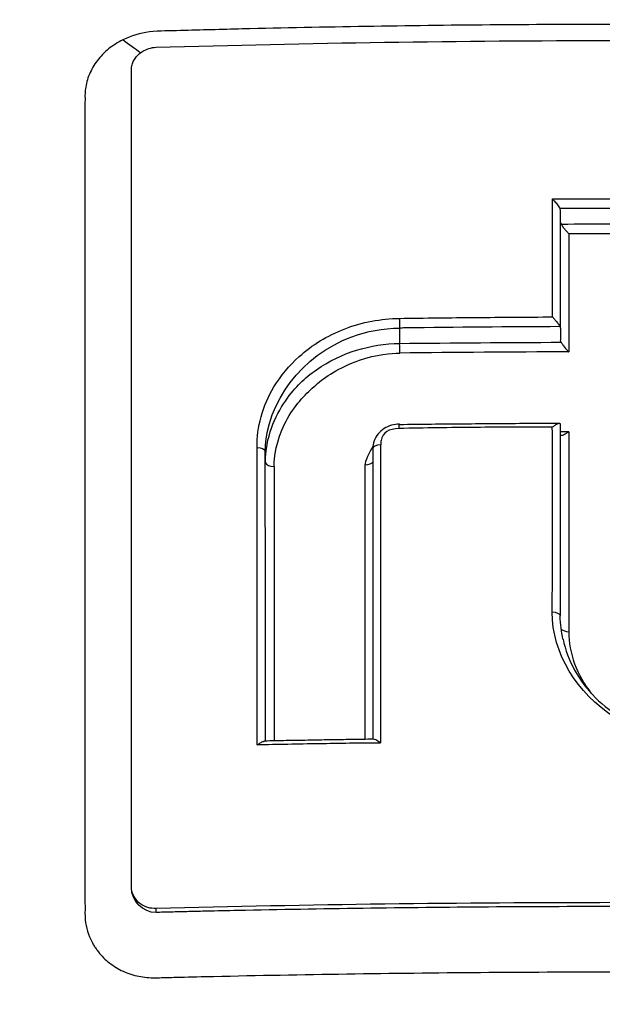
# Model space of a CAD drawing. Header units: millimetres. Extents: x 0 to 4378, y 0 to 2376.
# Tile 221 of 256: x 2290 to 2297, y 1646 to 1658. Entities that reach past the tile are written whole.
import ezdxf

# ---------------------------------------------------------------- set-up
doc = ezdxf.new("R2010")
doc.units = ezdxf.units.MM
doc.header["$LTSCALE"] = 0.2

# ---------------------------------------------------------------- blocks, each defined once
blk = doc.blocks.new('A$Ca6fc7631')
for p, q in [((-0.648, 1018.627), (-0.648, 1020.057)), ((-2.602, 1018.626), (-2.602, 1018.436)), ((-0.648, 1018.624), (-0.648, 1018.478)), ((-0.648, 1015.139), (-0.648, 1017.461)), ((-2.927, 1017.161), (-2.927, 1013.634)), ((-3.023, 1016.239), (-3.023, 1016.239)), ((-2.831, 1016.178), (-2.831, 1016.178)), ((-4.125, 1016.11), (-4.124, 1016.11)), ((-3.023, 1016.123), (-3.023, 1016.123)), ((-2.828, 1016.058), (-2.828, 1016.058)), ((-6.421, 1015.582), (-6.421, 1015.582)), ((-4.124, 1014.554), (-4.124, 1014.554)), ((-3.023, 1014.407), (-3.023, 1014.407)), ((-2.831, 1014.407), (-2.831, 1014.407)), ((-5.558, 1011.531), (-5.558, 1011.579)), ((-4.922, 1011.547), (-4.921, 1011.547))]:
    blk.add_line(p, q)
for centre, radius, start, end in [((0, 992.5), 24.081, 99.8618, 99.8624), ((0, 992.5), 24.081, 105.4637089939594, 105.4637449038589), ((0, 1014.5), 1.25, 115.9669, 115.9712)]:
    blk.add_arc(centre, radius, start, end)
for centre, major_axis, ratio, start_param, end_param in [((0, 993.428), (71.363, 0), 0.373443, 1.561551, 1.579951), ((0, 991.744), (77.332, 0), 0.362429, 1.563644, 1.577872), ((0.09, 980.984), (-0.309, 78.188), 0.007128, 1.051719, 1.072688), ((-2.6, 1018.702), (0.001, -0.113), 0.032713, 4.33035, 5.393392), ((-2.6, 1018.702), (0.001, -0.113), 0.032713, 5.400304, 5.413696), ((-2.603, 1018.367), (0.001, -0.113), 0.03269, 1.158234, 2.251486), ((0, 989.777), (77.615, 0.001), 0.367991, 1.577884, 1.604289), ((-0.001, 988.539), (-77.764, -0.014), 0.370718, 4.719347, 4.720634), ((-0.528, 980.984), (-0.008, 78.187), 0.000229, 1.086787, 1.12152), ((-2.828, 1017.161), (-0.1, 0), 0.461552, 4.747121, 6.28053), ((-2.828, 1017.161), (-0.1, 0), 0.461552, 6.28053, 6.281692), ((-2.85, 979.812), (-0.006, -81.059), 0.000232, 2.000607, 2.050305), ((-4.116, 1016.998), (-0.115, 0), 0.462765, 0.158274, 1.493242), ((-4.01, 980.981), (-0.052, 78.086), 0.001302, 1.092132, 1.139645), ((-2.932, 980.982), (0.04, -78.134), 0.001056, 4.233837, 4.281276), ((-0.762, 1015.126), (0.118, 0), 0.43573, 0.149681, 1.438236), ((-0.535, 1014.99), (0.115, 0), 0.434801, 3.629104, 4.59899)]:
    blk.add_ellipse(centre, major_axis=major_axis, ratio=ratio, start_param=start_param, end_param=end_param)
for points, knots in [([(-0.5, 1035.96), (-2.087, 1035.939), (-3.673, 1035.819), (-6.019, 1035.497), (-6.789, 1035.367), (-8.883, 1034.947), (-10.198, 1034.612), (-12.625, 1033.855), (-13.743, 1033.45), (-16.103, 1032.472), (-17.338, 1031.882), (-19.58, 1030.665), (-20.597, 1030.051), (-22.718, 1028.639), (-23.811, 1027.825), (-25.91, 1026.087), (-26.916, 1025.164), (-27.871, 1024.188), (-29.544, 1022.481), (-31.057, 1020.626), (-33.242, 1017.381), (-34.021, 1016.065), (-35.191, 1013.792), (-35.626, 1012.859), (-37.071, 1009.408), (-37.855, 1006.801), (-38.713, 1002.291), (-38.93, 1000.418), (-39.012, 998.541)], [-0.000284, -0.000284, -0.000284, -0.000284, 0.473144, 0.473144, 0.706347, 0.706347, 1.111884, 1.111884, 1.46739, 1.46739, 1.875788, 1.875788, 2.231403, 2.231403, 2.639693, 2.639693, 3.047982, 3.047982, 3.047982, 3.762581, 3.762581, 4.220175, 4.220175, 4.527457, 4.527457, 5.340968, 5.340968, 5.907884, 5.907884, 5.907884, 5.907884]), ([(-38.415, 1001.594), (-38.306, 1002.424), (-38.17, 1003.251), (-37.487, 1006.703), (-36.694, 1009.279), (-35.245, 1012.685), (-34.81, 1013.606), (-33.641, 1015.848), (-32.865, 1017.146), (-30.691, 1020.344), (-29.19, 1022.172), (-27.532, 1023.854), (-26.585, 1024.814), (-25.589, 1025.724), (-23.512, 1027.435), (-22.43, 1028.236), (-20.334, 1029.627), (-19.328, 1030.231), (-17.113, 1031.429), (-15.892, 1032.01), (-13.562, 1032.973), (-12.459, 1033.371), (-10.062, 1034.115), (-8.765, 1034.446), (-6.698, 1034.858), (-5.938, 1034.986), (-3.626, 1035.303), (-2.063, 1035.421), (-0.5, 1035.441)], [-5.595398, -5.595398, -5.595398, -5.595398, -5.340968, -5.340968, -4.527457, -4.527457, -4.220175, -4.220175, -3.762581, -3.762581, -3.047982, -3.047982, -3.047982, -2.639693, -2.639693, -2.231403, -2.231403, -1.875788, -1.875788, -1.46739, -1.46739, -1.111884, -1.111884, -0.706347, -0.706347, -0.473144, -0.473144, -0.000397, -0.000397, -0.000397, -0.000397]), ([(-37.955, 1003.352), (-37.735, 1004.551), (-37.456, 1005.739), (-35.973, 1010.929), (-34.136, 1014.811), (-29.383, 1021.641), (-26.425, 1024.689), (-19.762, 1029.624), (-15.97, 1031.575), (-8.313, 1034.032), (-4.387, 1034.665), (-0.5, 1034.68)], [1.087299, 1.087299, 1.087299, 1.087299, 1.45193, 1.45193, 2.706527, 2.706527, 3.947988, 3.947988, 5.194165, 5.194165, 6.360128, 6.360128, 6.360128, 6.360128]), ([(-0.5, 1034.618), (-5.765, 1034.602), (-10.982, 1033.475), (-15.736, 1031.385), (-15.817, 1031.349), (-15.899, 1031.312), (-15.98, 1031.276), (-18.39, 1030.196), (-20.721, 1028.845), (-22.865, 1027.284), (-24.965, 1025.755), (-26.893, 1024.032), (-28.644, 1022.11), (-28.68, 1022.07), (-28.717, 1022.03), (-28.753, 1021.989), (-30.533, 1020.019), (-32.115, 1017.843), (-33.439, 1015.56), (-34.748, 1013.302), (-35.83, 1010.908), (-36.661, 1008.395), (-36.67, 1008.367), (-36.68, 1008.339), (-36.689, 1008.31), (-37.22, 1006.69), (-37.642, 1005.038), (-37.95, 1003.37)], [0, 0, 0, 0, 0.245783, 0.245783, 0.245783, 0.25, 0.25, 0.25, 0.375, 0.375, 0.375, 0.4974422, 0.4974422, 0.4974422, 0.5, 0.5, 0.5, 0.625, 0.625, 0.625, 0.748607, 0.748607, 0.748607, 0.75, 0.75, 0.75, 0.8296516, 0.8296516, 0.8296516, 0.8296516]), ([(-34.315, 1011.045), (-33.43, 1012.683), (-32.383, 1014.4), (-30.47, 1017.132), (-29.663, 1018.191), (-27.177, 1021.129), (-25.687, 1022.645), (-22.028, 1025.781), (-20.055, 1027.2), (-15.859, 1029.627), (-13.614, 1030.672), (-9.554, 1032.076), (-7.789, 1032.547), (-4.045, 1033.228), (-2.026, 1033.426), (-0.006, 1033.427)], [0, 0, 0, 0, 0.745978, 0.745978, 1.281075, 1.281075, 2.116918, 2.116918, 2.963426, 2.963426, 3.760009, 3.760009, 4.340069, 4.340069, 4.946018, 4.946018, 4.946018, 4.946018]), ([(-2.933, 1032.486), (-3.008, 1032.478), (-3.084, 1032.47), (-3.16, 1032.461), (-3.686, 1032.401), (-4.206, 1032.328), (-4.721, 1032.242), (-4.981, 1032.198), (-5.24, 1032.152), (-5.497, 1032.102), (-5.756, 1032.053), (-6.013, 1032), (-6.269, 1031.944), (-6.526, 1031.888), (-6.782, 1031.828), (-7.036, 1031.766), (-7.222, 1031.721), (-7.405, 1031.675), (-7.589, 1031.626), (-7.659, 1031.608), (-7.729, 1031.589), (-7.799, 1031.57), (-8.054, 1031.502), (-8.306, 1031.43), (-8.557, 1031.356), (-8.809, 1031.282), (-9.06, 1031.204), (-9.309, 1031.124), (-9.434, 1031.084), (-9.558, 1031.043), (-9.682, 1031.002), (-9.717, 1030.99), (-9.752, 1030.979), (-9.787, 1030.967), (-9.877, 1030.937), (-9.966, 1030.906), (-10.055, 1030.875), (-10.179, 1030.832), (-10.303, 1030.788), (-10.426, 1030.744), (-10.549, 1030.7), (-10.672, 1030.655), (-10.795, 1030.609), (-10.813, 1030.602), (-10.832, 1030.595), (-10.851, 1030.588), (-11.026, 1030.522), (-11.2, 1030.456), (-11.373, 1030.387), (-11.423, 1030.368), (-11.475, 1030.347), (-11.528, 1030.326), (-11.66, 1030.273), (-11.793, 1030.219), (-11.889, 1030.179), (-12.009, 1030.13), (-12.131, 1030.079), (-12.255, 1030.026), (-12.488, 1029.926), (-12.727, 1029.821), (-12.973, 1029.709), (-13.205, 1029.604), (-13.442, 1029.493), (-13.684, 1029.376), (-13.914, 1029.265), (-14.148, 1029.148), (-14.386, 1029.026), (-14.614, 1028.909), (-14.845, 1028.787), (-15.08, 1028.66), (-15.232, 1028.577), (-15.385, 1028.492), (-15.54, 1028.405), (-15.614, 1028.363), (-15.689, 1028.32), (-15.764, 1028.277), (-15.986, 1028.15), (-16.211, 1028.017), (-16.439, 1027.879), (-16.658, 1027.746), (-16.88, 1027.608), (-17.104, 1027.465), (-17.276, 1027.355), (-17.45, 1027.241), (-17.625, 1027.124), (-17.669, 1027.095), (-17.714, 1027.065), (-17.758, 1027.036), (-17.971, 1026.892), (-18.185, 1026.744), (-18.401, 1026.591), (-18.506, 1026.517), (-18.61, 1026.442), (-18.715, 1026.365), (-18.822, 1026.287), (-18.928, 1026.209), (-19.033, 1026.131), (-19.137, 1026.054), (-19.24, 1025.976), (-19.345, 1025.895), (-19.446, 1025.818), (-19.548, 1025.739), (-19.654, 1025.656), (-19.71, 1025.611), (-19.768, 1025.566), (-19.827, 1025.519), (-19.974, 1025.402), (-20.119, 1025.284), (-20.262, 1025.167), (-20.675, 1024.826), (-21.068, 1024.485), (-21.441, 1024.145), (-21.636, 1023.967), (-21.826, 1023.79), (-22.01, 1023.613), (-22.105, 1023.523), (-22.198, 1023.432), (-22.29, 1023.342), (-22.384, 1023.25), (-22.476, 1023.159), (-22.567, 1023.068), (-22.613, 1023.022), (-22.658, 1022.975), (-22.704, 1022.929), (-22.749, 1022.883), (-22.795, 1022.837), (-22.84, 1022.79), (-22.931, 1022.696), (-23.021, 1022.603), (-23.109, 1022.509), (-23.199, 1022.414), (-23.288, 1022.32), (-23.375, 1022.225), (-23.463, 1022.129), (-23.551, 1022.033), (-23.637, 1021.938), (-23.724, 1021.841), (-23.81, 1021.744), (-23.895, 1021.647), (-23.981, 1021.549), (-24.066, 1021.451), (-24.149, 1021.354), (-24.322, 1021.152), (-24.488, 1020.953), (-24.647, 1020.757), (-24.993, 1020.332), (-25.309, 1019.922), (-25.597, 1019.53), (-25.864, 1019.166), (-26.106, 1018.818), (-26.328, 1018.489), (-26.381, 1018.411), (-26.432, 1018.333), (-26.482, 1018.257), (-26.555, 1018.147), (-26.626, 1018.038), (-26.694, 1017.932), (-26.758, 1017.832), (-26.818, 1017.738), (-26.901, 1017.605), (-26.963, 1017.506), (-27.032, 1017.393), (-27.103, 1017.276), (-27.17, 1017.166), (-27.238, 1017.053), (-27.302, 1016.944), (-27.37, 1016.829), (-27.433, 1016.72), (-27.497, 1016.609), (-27.561, 1016.497), (-27.624, 1016.385), (-27.687, 1016.272), (-27.813, 1016.046), (-27.935, 1015.819), (-28.054, 1015.592), (-28.191, 1015.332), (-28.323, 1015.071), (-28.45, 1014.81), (-28.549, 1014.608), (-28.644, 1014.407), (-28.737, 1014.206), (-28.845, 1013.971), (-28.95, 1013.736), (-29.052, 1013.501), (-29.154, 1013.264), (-29.253, 1013.026), (-29.348, 1012.788), (-29.445, 1012.549), (-29.537, 1012.309), (-29.627, 1012.069), (-29.717, 1011.828), (-29.804, 1011.586), (-29.887, 1011.343), (-29.958, 1011.135), (-30.028, 1010.927), (-30.094, 1010.718), (-30.106, 1010.682), (-30.117, 1010.647), (-30.128, 1010.611), (-30.205, 1010.367), (-30.28, 1010.121), (-30.351, 1009.874), (-30.493, 1009.384), (-30.623, 1008.887), (-30.741, 1008.384), (-30.858, 1007.888), (-30.964, 1007.385), (-31.057, 1006.877), (-31.149, 1006.376), (-31.229, 1005.869), (-31.297, 1005.358), (-31.365, 1004.853), (-31.42, 1004.343), (-31.462, 1003.829), (-31.505, 1003.321), (-31.535, 1002.809), (-31.552, 1002.294), (-31.557, 1002.148), (-31.56, 1002.002), (-31.563, 1001.856), (-31.565, 1001.746), (-31.567, 1001.635), (-31.568, 1001.525), (-31.569, 1001.397), (-31.569, 1001.269), (-31.569, 1001.14), (-31.568, 1001.013), (-31.567, 1000.884), (-31.565, 1000.756), (-31.564, 1000.731), (-31.564, 1000.706), (-31.563, 1000.682), (-31.56, 1000.521), (-31.558, 1000.445), (-31.556, 1000.372), (-31.555, 1000.355), (-31.555, 1000.339), (-31.554, 1000.322), (-31.552, 1000.228), (-31.548, 1000.13), (-31.544, 1000.026), (-31.544, 1000.013), (-31.543, 1000), (-31.543, 999.987), (-31.533, 999.757), (-31.52, 999.501), (-31.501, 999.22), (-31.487, 999.001), (-31.47, 998.767), (-31.448, 998.518), (-31.446, 998.496), (-31.444, 998.475), (-31.442, 998.453), (-31.42, 998.211), (-31.394, 997.957), (-31.364, 997.688), (-31.336, 997.445), (-31.304, 997.191), (-31.268, 996.925), (-31.234, 996.681), (-31.196, 996.428), (-31.153, 996.164), (-31.113, 995.92), (-31.069, 995.668), (-31.02, 995.406), (-30.974, 995.163), (-30.924, 994.911), (-30.869, 994.651), (-30.818, 994.409), (-30.762, 994.158), (-30.701, 993.9), (-30.643, 993.656), (-30.581, 993.407), (-30.515, 993.153), (-30.39, 992.676), (-30.25, 992.182), (-30.091, 991.672), (-30.008, 991.405), (-29.92, 991.133), (-29.826, 990.857), (-29.78, 990.72), (-29.732, 990.581), (-29.683, 990.442), (-29.634, 990.303), (-29.613, 990.245), (-29.581, 990.157), (-29.518, 989.982), (-29.453, 989.808), (-29.387, 989.634), (-29.277, 989.345), (-29.163, 989.058), (-29.045, 988.771), (-29.021, 988.712), (-28.996, 988.653), (-28.972, 988.594), (-28.798, 988.179), (-28.617, 987.767), (-28.427, 987.356), (-28.212, 986.89), (-27.986, 986.427), (-27.75, 985.968), (-27.515, 985.511), (-27.27, 985.057), (-27.015, 984.607), (-27.002, 984.586), (-26.99, 984.564), (-26.978, 984.542), (-26.735, 984.117), (-26.484, 983.695), (-26.225, 983.277), (-25.953, 982.839), (-25.672, 982.406), (-25.382, 981.977), (-25.093, 981.55), (-24.795, 981.127), (-24.488, 980.71), (-24.183, 980.293), (-23.869, 979.882), (-23.546, 979.476), (-23.225, 979.071), (-22.896, 978.672), (-22.558, 978.278), (-22.221, 977.885), (-21.877, 977.497), (-21.525, 977.116)], [0.0000004, 0.0000004, 0.0000004, 0.0000004, 0.0029583, 0.0029583, 0.0029583, 0.0235019, 0.0235019, 0.0235019, 0.0338791, 0.0338791, 0.0338791, 0.0443267, 0.0443267, 0.0443267, 0.0548446, 0.0548446, 0.0548446, 0.0625, 0.0625, 0.0625, 0.0654329, 0.0654329, 0.0654329, 0.076095, 0.076095, 0.076095, 0.0868338, 0.0868338, 0.0868338, 0.0922326, 0.0922326, 0.0922326, 0.09375, 0.09375, 0.09375, 0.097651, 0.097651, 0.097651, 0.1030884, 0.1030884, 0.1030884, 0.1085459, 0.1085459, 0.1085459, 0.109375, 0.109375, 0.109375, 0.1171875, 0.1171875, 0.1171875, 0.1194298, 0.1194298, 0.1194298, 0.125, 0.125, 0.125, 0.1319413, 0.1319413, 0.1319413, 0.1450515, 0.1450515, 0.1450515, 0.1574062, 0.1574062, 0.1574062, 0.1691221, 0.1691221, 0.1691221, 0.1802884, 0.1802884, 0.1802884, 0.1875, 0.1875, 0.1875, 0.1909755, 0.1909755, 0.1909755, 0.2012384, 0.2012384, 0.2012384, 0.2111247, 0.2111247, 0.2111247, 0.21875, 0.21875, 0.21875, 0.2206739, 0.2206739, 0.2206739, 0.2299151, 0.2299151, 0.2299151, 0.234375, 0.234375, 0.234375, 0.2389443, 0.2389443, 0.2389443, 0.2434158, 0.2434158, 0.2434158, 0.2477004, 0.2477004, 0.2477004, 0.25, 0.25, 0.25, 0.2557793, 0.2557793, 0.2557793, 0.2725112, 0.2725112, 0.2725112, 0.2812662, 0.2812662, 0.2812662, 0.285753, 0.285753, 0.285753, 0.2903181, 0.2903181, 0.2903181, 0.2926314, 0.2926314, 0.2926314, 0.294966, 0.294966, 0.294966, 0.2997017, 0.2997017, 0.2997017, 0.3045308, 0.3045308, 0.3045308, 0.3094593, 0.3094593, 0.3094593, 0.3144942, 0.3144942, 0.3144942, 0.319643, 0.319643, 0.319643, 0.3303181, 0.3303181, 0.3303181, 0.353505, 0.353505, 0.353505, 0.375, 0.375, 0.375, 0.3801112, 0.3801112, 0.3801112, 0.3875301, 0.3875301, 0.3875301, 0.3945603, 0.3945603, 0.3945603, 0.3998287, 0.3998287, 0.3998287, 0.4047446, 0.4047446, 0.4047446, 0.4098833, 0.4098833, 0.4098833, 0.4150718, 0.4150718, 0.4150718, 0.4255232, 0.4255232, 0.4255232, 0.4375, 0.4375, 0.4375, 0.4467433, 0.4467433, 0.4467433, 0.4575446, 0.4575446, 0.4575446, 0.4684572, 0.4684572, 0.4684572, 0.479457, 0.479457, 0.479457, 0.4905176, 0.4905176, 0.4905176, 0.5, 0.5, 0.5, 0.5016101, 0.5016101, 0.5016101, 0.5126585, 0.5126585, 0.5126585, 0.5345244, 0.5345244, 0.5345244, 0.5560934, 0.5560934, 0.5560934, 0.5773782, 0.5773782, 0.5773782, 0.5983907, 0.5983907, 0.5983907, 0.6191418, 0.6191418, 0.6191418, 0.625, 0.625, 0.625, 0.6294229, 0.6294229, 0.6294229, 0.6345403, 0.6345403, 0.6345403, 0.639641, 0.639641, 0.639641, 0.640625, 0.640625, 0.640625, 0.646999, 0.646999, 0.646999, 0.6484375, 0.6484375, 0.6484375, 0.65625, 0.65625, 0.65625, 0.6572024, 0.6572024, 0.6572024, 0.6742621, 0.6742621, 0.6742621, 0.6875, 0.6875, 0.6875, 0.6886427, 0.6886427, 0.6886427, 0.7013561, 0.7013561, 0.7013561, 0.7128406, 0.7128406, 0.7128406, 0.7233333, 0.7233333, 0.7233333, 0.7330091, 0.7330091, 0.7330091, 0.7420006, 0.7420006, 0.7420006, 0.7504104, 0.7504104, 0.7504104, 0.7583883, 0.7583883, 0.7583883, 0.7733901, 0.7733901, 0.7733901, 0.78125, 0.78125, 0.78125, 0.7851562, 0.7851562, 0.7851562, 0.7890625, 0.7890625, 0.7890625, 0.796875, 0.796875, 0.796875, 0.8098264, 0.8098264, 0.8098264, 0.8125, 0.8125, 0.8125, 0.8312976, 0.8312976, 0.8312976, 0.8526789, 0.8526789, 0.8526789, 0.8739722, 0.8739722, 0.8739722, 0.875, 0.875, 0.875, 0.8951775, 0.8951775, 0.8951775, 0.9162962, 0.9162962, 0.9162962, 0.9373332, 0.9373332, 0.9373332, 0.9582931, 0.9582931, 0.9582931, 0.9791806, 0.9791806, 0.9791806, 1, 1, 1, 1]), ([(-21.014, 986.13), (-21.272, 986.409), (-21.523, 986.695), (-22.013, 987.276), (-22.252, 987.571), (-22.948, 988.471), (-23.385, 989.089), (-24.616, 990.994), (-25.326, 992.331), (-26.308, 994.632), (-26.647, 995.575), (-27.094, 997.083), (-27.238, 997.641), (-27.508, 998.839), (-27.626, 999.485), (-27.772, 1000.499), (-27.818, 1000.869), (-27.874, 1001.424), (-27.891, 1001.613), (-27.937, 1002.204), (-27.958, 1002.607), (-27.984, 1003.438), (-27.987, 1003.87), (-27.97, 1004.738), (-27.95, 1005.174), (-27.888, 1006.037), (-27.847, 1006.467), (-27.58, 1008.64), (-27.185, 1010.349), (-26.551, 1012.211), (-26.479, 1012.415), (-26.105, 1013.43), (-25.765, 1014.228), (-24.62, 1016.578), (-23.694, 1018.08), (-22.359, 1019.829), (-22.089, 1020.166), (-21.674, 1020.659), (-21.534, 1020.821), (-21.101, 1021.311), (-20.795, 1021.638), (-20.356, 1022.09), (-20.213, 1022.234), (-17.804, 1024.599), (-15.148, 1026.432), (-11.863, 1027.961), (-11.495, 1028.123), (-10.471, 1028.548), (-9.809, 1028.795), (-8.137, 1029.351), (-7.113, 1029.63), (-5.038, 1030.075), (-3.991, 1030.24), (-2.932, 1030.339)], [0.000085, 0.000085, 0.000085, 0.000085, 0.1171, 0.1171, 0.234309, 0.234309, 0.468738, 0.468738, 0.937843, 0.937843, 1.250867, 1.250867, 1.430818, 1.430818, 1.647159, 1.647159, 1.768636, 1.768636, 1.831298, 1.831298, 1.965652, 1.965652, 2.108441, 2.108441, 2.254297, 2.254297, 2.39965, 2.39965, 2.991052, 2.991052, 3.063737, 3.063737, 3.354326, 3.354326, 3.938967, 3.938967, 4.081385, 4.081385, 4.151443, 4.151443, 4.294438, 4.294438, 4.363906, 4.363906, 5.442802, 5.442802, 5.577409, 5.577409, 5.813343, 5.813343, 6.168091, 6.168091, 6.521661, 6.521661, 6.521661, 6.521661]), ([(-20.745, 986.544), (-21.938, 987.968), (-23.365, 989.948), (-25.506, 994.763), (-26.149, 997.036), (-26.658, 1000.904), (-26.71, 1002.466), (-26.418, 1007.285), (-25.552, 1010.469), (-22.584, 1016.353), (-20.519, 1018.987), (-15.729, 1023.14), (-13.138, 1024.718), (-9.113, 1026.35), (-7.859, 1026.758), (-5.424, 1027.37), (-4.242, 1027.59), (-2.061, 1027.855), (-1.023, 1027.927), (0.009, 1027.927)], [0.00006, 0.00006, 0.00006, 0.00006, 0.573445, 0.573445, 1.042964, 1.042964, 1.354643, 1.354643, 2.020603, 2.020603, 2.682931, 2.682931, 3.272812, 3.272812, 3.528366, 3.528366, 3.761032, 3.761032, 3.957509, 3.957509, 3.957509, 3.957509]), ([(0.003, 1022.313), (-1.001, 1022.313), (-2.005, 1022.305), (-3.008, 1022.288), (-3.509, 1022.28), (-4.011, 1022.27), (-4.512, 1022.258), (-4.762, 1022.252), (-5.013, 1022.245), (-5.263, 1022.238), (-5.388, 1022.235), (-5.514, 1022.238), (-5.638, 1022.223), (-5.751, 1022.21), (-5.86, 1022.174), (-5.961, 1022.126)], [0, 0, 0, 0, 0.503012, 0.503012, 0.503012, 0.754519, 0.754519, 0.754519, 0.880272, 0.880272, 0.880272, 0.943149, 0.943149, 0.943149, 1, 1, 1, 1]), ([(-5.961, 1022.126), (-5.992, 1022.111), (-6.022, 1022.094), (-6.08, 1022.057), (-6.108, 1022.037), (-6.186, 1021.973), (-6.232, 1021.925), (-6.291, 1021.847), (-6.309, 1021.82), (-6.341, 1021.765), (-6.355, 1021.737), (-6.392, 1021.65), (-6.408, 1021.59), (-6.417, 1021.52), (-6.418, 1021.51), (-6.418, 1021.501)], [0, 0, 0, 0, 0.00241907, 0.00241907, 0.00483814, 0.00483814, 0.00967629, 0.00967629, 0.01209536, 0.01209536, 0.01451443, 0.01451443, 0.01935257, 0.01935257, 0.02013105, 0.02013105, 0.02013105, 0.02013105]), ([(-5.858, 1021.753), (-5.858, 1021.774), (-5.857, 1021.785), (-5.853, 1021.815), (-5.847, 1021.833), (-5.833, 1021.868), (-5.824, 1021.885), (-5.801, 1021.918), (-5.787, 1021.934), (-5.755, 1021.963), (-5.737, 1021.977), (-5.696, 1022.002), (-5.671, 1022.013), (-5.617, 1022.03), (-5.587, 1022.035), (-5.558, 1022.036)], [-0.04761423, -0.04761423, -0.04761423, -0.04761423, -0.04373882, -0.04373882, -0.03722901, -0.03722901, -0.0308253, -0.0308253, -0.02397522, -0.02397522, -0.01710589, -0.01710589, -0.00899099, -0.00899099, -0.0000103, -0.0000103, -0.0000103, -0.0000103]), ([(-5.558, 1022.036), (-3.709, 1022.088), (-1.862, 1022.118), (1.868, 1022.118), (3.716, 1022.088), (5.564, 1022.036)], [0.000012, 0.000012, 0.000012, 0.000012, 0.556108, 0.556108, 1.112237, 1.112237, 1.112237, 1.112237]), ([(-5.858, 1011.829), (-5.858, 1013.547), (-5.858, 1015.228), (-5.858, 1018.539), (-5.858, 1020.165), (-5.858, 1021.753)], [-1.123049, -1.123049, -1.123049, -1.123049, -0.564293, -0.564293, -0.00297, -0.00297, -0.00297, -0.00297]), ([(-6.418, 1021.501), (-6.42, 1021.48), (-6.421, 1021.459), (-6.42, 1021.409), (-6.421, 1021.378), (-6.421, 1021.288), (-6.421, 1021.227), (-6.421, 1021.045), (-6.421, 1020.924), (-6.421, 1020.316), (-6.421, 1019.826), (-6.421, 1018.763), (-6.421, 1017.77), (-6.421, 1016.352), (-6.421, 1015.054), (-6.421, 1014.186), (-6.421, 1013.313), (-6.421, 1012.875), (-6.421, 1012.215), (-6.421, 1011.995), (-6.421, 1011.719), (-6.421, 1011.663), (-6.42, 1011.553), (-6.423, 1011.497), (-6.407, 1011.348), (-6.375, 1011.241), (-6.32, 1011.143), (-6.312, 1011.13)], [0.020131, 0.020131, 0.020131, 0.020131, 0.0217716, 0.0217716, 0.0241907, 0.0241907, 0.0290289, 0.0290289, 0.0387051, 0.0387051, 0.0774103, 0.0774103, 0.1223109, 0.1548206, 0.1873303, 0.21984, 0.21984, 0.2523497, 0.2523497, 0.2686046, 0.2686046, 0.2726683, 0.2726683, 0.276732, 0.276732, 0.2837049, 0.2848594, 0.2848594, 0.2848594, 0.2848594]), ([(-0.746, 1018.762), (-0.744, 1019.004), (-0.744, 1019.243), (-0.744, 1019.721), (-0.744, 1019.958), (-0.744, 1020.195)], [0, 0, 0, 0, 0.082192, 0.082192, 0.1640166, 0.1640166, 0.1640166, 0.1640166]), ([(-0.744, 1020.195), (-0.495, 1020.196), (-0.246, 1020.196), (0.253, 1020.196), (0.502, 1020.196), (0.751, 1020.195)], [0.0005653, 0.0005653, 0.0005653, 0.0005653, 0.0752706, 0.0752706, 0.1500827, 0.1500827, 0.1500827, 0.1500827]), ([(-0.744, 1020.195), (-0.742, 1020.191), (-0.739, 1020.188), (-0.727, 1020.175), (-0.715, 1020.162), (-0.688, 1020.13), (-0.676, 1020.115), (-0.662, 1020.092), (-0.657, 1020.084), (-0.653, 1020.077)], [0.03216552, 0.03216552, 0.03216552, 0.03216552, 0.0347482, 0.0347482, 0.04099167, 0.04099167, 0.04688333, 0.04688333, 0.05027805, 0.05027805, 0.05027805, 0.05027805]), ([(-0.641, 1019.89), (-0.639, 1019.885), (-0.636, 1019.881), (-0.626, 1019.864), (-0.617, 1019.852), (-0.599, 1019.829), (-0.589, 1019.817), (-0.575, 1019.801), (-0.569, 1019.795), (-0.561, 1019.787), (-0.559, 1019.784), (-0.555, 1019.779), (-0.553, 1019.777), (-0.551, 1019.774), (-0.551, 1019.773), (-0.55, 1019.772), (-0.55, 1019.771), (-0.547, 1019.77)], [0.05061926, 0.05061926, 0.05061926, 0.05061926, 0.05222329, 0.05222329, 0.05609269, 0.05609269, 0.05973689, 0.05973689, 0.06172251, 0.06172251, 0.0628055, 0.0628055, 0.06341473, 0.06341473, 0.06377676, 0.06377676, 0.06392864, 0.06392864, 0.06392864, 0.06392864]), ([(-4.332, 1017.178), (-4.334, 1017.302), (-4.317, 1017.426), (-4.248, 1017.675), (-4.196, 1017.797), (-4.045, 1018.048), (-3.941, 1018.172), (-3.663, 1018.422), (-3.478, 1018.535), (-3.167, 1018.656), (-3.054, 1018.689), (-2.828, 1018.731), (-2.716, 1018.742), (-2.604, 1018.744)], [0.0000406, 0.0000406, 0.0000406, 0.0000406, 0.0421425, 0.0421425, 0.0860605, 0.0860605, 0.137567, 0.137567, 0.2037103, 0.2037103, 0.2390992, 0.2390992, 0.2727536, 0.2727536, 0.2727536, 0.2727536]), ([(-2.604, 1018.744), (-2.295, 1018.749), (-1.986, 1018.753), (-1.367, 1018.758), (-1.058, 1018.76), (-0.746, 1018.762)], [0.000032, 0.000032, 0.000032, 0.000032, 0.0927708, 0.0927708, 0.18553, 0.18553, 0.18553, 0.18553]), ([(-0.746, 1018.762), (-0.744, 1018.762), (-0.743, 1018.76), (-0.742, 1018.759), (-0.737, 1018.752), (-0.728, 1018.742), (-0.709, 1018.721), (-0.701, 1018.711), (-0.683, 1018.689), (-0.673, 1018.676), (-0.662, 1018.658), (-0.659, 1018.653), (-0.656, 1018.648)], [-0.000536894, -0.000536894, -0.000536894, -0.000536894, 0, 0, 0, 0.002732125, 0.002732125, 0.004950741, 0.004950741, 0.0077389, 0.0077389, 0.009021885, 0.009021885, 0.009021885, 0.009021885]), ([(-4.233, 1017.141), (-4.216, 1017.725), (-3.789, 1018.297), (-3.183, 1018.52), (-2.998, 1018.588), (-2.8, 1018.625), (-2.602, 1018.626)], [0.0044647, 0.0044647, 0.0044647, 0.0044647, 0.7675288, 0.7675288, 0.7675288, 0.999993, 0.999993, 0.999993, 0.999993]), ([(-2.602, 1018.626), (-2.58, 1018.632), (-2.559, 1018.632), (-1.91, 1018.64), (-1.283, 1018.645), (-0.656, 1018.648)], [6.994793, 6.994793, 6.994793, 6.994793, 7.054784, 7.054784, 8.794839, 8.794839, 8.794839, 8.794839]), ([(-0.64, 1018.454), (-0.639, 1018.452), (-0.638, 1018.45), (-0.63, 1018.436), (-0.621, 1018.423), (-0.594, 1018.388), (-0.577, 1018.37), (-0.561, 1018.351), (-0.556, 1018.346), (-0.552, 1018.34), (-0.551, 1018.338), (-0.547, 1018.337)], [-0.0425734, -0.0425734, -0.0425734, -0.0425734, -0.04202556, -0.04202556, -0.03918215, -0.03918215, -0.03478623, -0.03478623, -0.03282068, -0.03282068, -0.03201248, -0.03201248, -0.03201248, -0.03201248]), ([(-4.229, 1016.992), (-4.23, 1017.301), (-4.115, 1017.556), (-3.987, 1017.741), (-3.858, 1017.926), (-3.759, 1018.015), (-3.611, 1018.12), (-3.314, 1018.33), (-2.952, 1018.436), (-2.602, 1018.44)], [0.0000002, 0.0000002, 0.0000002, 0.0000002, 0.25, 0.25, 0.25, 0.5, 0.5, 0.5, 1, 1, 1, 1]), ([(-3.999, 1017.46), (-3.901, 1017.655), (-3.774, 1017.796), (-3.661, 1017.897), (-3.549, 1017.999), (-3.425, 1018.1), (-3.174, 1018.203), (-3.144, 1018.215), (-3.115, 1018.226), (-3.087, 1018.236)], [0.25, 0.25, 0.25, 0.25, 0.5, 0.5, 0.5, 0.75, 0.75, 0.75, 0.7797457, 0.7797457, 0.7797457, 0.7797457]), ([(-2.604, 1017.46), (-2.637, 1017.46), (-2.669, 1017.455), (-2.732, 1017.437), (-2.762, 1017.423), (-2.816, 1017.388), (-2.841, 1017.366), (-2.882, 1017.316), (-2.899, 1017.287), (-2.921, 1017.227), (-2.927, 1017.196), (-2.928, 1017.164), (-2.928, 1017.163), (-2.928, 1017.163)], [1.558711, 1.558711, 1.558711, 1.558711, 1.874218, 1.874218, 2.189725, 2.189725, 2.505232, 2.505232, 2.820739, 2.820739, 3.127261, 3.127261, 3.13221, 3.13221, 3.13221, 3.13221]), ([(-2.606, 1017.407), (-2.734, 1017.405), (-2.807, 1017.357), (-2.826, 1017.262), (-2.829, 1017.246), (-2.831, 1017.227), (-2.831, 1017.207)], [0, 0, 0, 0, 0.8494034, 0.8494034, 0.8494034, 0.9999987, 0.9999987, 0.9999987, 0.9999987]), ([(-0.747, 1017.425), (-1.058, 1017.425), (-1.368, 1017.423), (-1.987, 1017.418), (-2.297, 1017.415), (-2.606, 1017.407)], [0, 0, 0, 0, 0.0929768, 0.0929768, 0.1858807, 0.1858807, 0.1858807, 0.1858807]), ([(-0.66, 1017.468), (-0.79, 1017.468), (-0.919, 1017.467), (-1.178, 1017.466), (-1.308, 1017.465), (-1.567, 1017.463), (-1.697, 1017.462), (-1.956, 1017.46), (-2.085, 1017.459), (-2.345, 1017.456), (-2.474, 1017.454), (-2.604, 1017.453)], [1.57961811, 1.57961811, 1.57961811, 1.57961811, 1.58476197, 1.58476197, 1.58990583, 1.58990583, 1.59504969, 1.59504969, 1.60019355, 1.60019355, 1.60533742, 1.60533742, 1.60533742, 1.60533742]), ([(-0.749, 1015.177), (-0.745, 1015.554), (-0.745, 1015.93), (-0.745, 1016.678), (-0.745, 1017.051), (-0.747, 1017.425)], [0.0000637, 0.0000637, 0.0000637, 0.0000637, 0.1257255, 0.1257255, 0.2514933, 0.2514933, 0.2514933, 0.2514933]), ([(-0.648, 1017.461), (-0.648, 1017.462), (-0.649, 1017.464), (-0.653, 1017.468), (-0.658, 1017.469), (-0.672, 1017.467), (-0.683, 1017.463), (-0.71, 1017.448), (-0.724, 1017.439), (-0.739, 1017.43), (-0.743, 1017.427), (-0.747, 1017.425)], [-0.01277486, -0.01277486, -0.01277486, -0.01277486, -0.01199353, -0.01199353, -0.00961863, -0.00961863, -0.00646466, -0.00646466, -0.00304228, -0.00304228, -0.00166631, -0.00166631, -0.00166631, -0.00166631]), ([(-0.548, 1017.366), (-0.549, 1017.364), (-0.55, 1017.364), (-0.557, 1017.36), (-0.562, 1017.357), (-0.581, 1017.345), (-0.597, 1017.334), (-0.621, 1017.324), (-0.629, 1017.321), (-0.641, 1017.321), (-0.645, 1017.322), (-0.647, 1017.326), (-0.647, 1017.326), (-0.647, 1017.326)], [-0.02582287, -0.02582287, -0.02582287, -0.02582287, -0.02526609, -0.02526609, -0.02354169, -0.02354169, -0.0194785, -0.0194785, -0.01692424, -0.01692424, -0.01491154, -0.01491154, -0.01479094, -0.01479094, -0.01479094, -0.01479094]), ([(-4.331, 1013.565), (-4.331, 1014.174), (-4.331, 1014.779), (-4.331, 1015.983), (-4.331, 1016.582), (-4.332, 1017.178)], [0.0005591, 0.0005591, 0.0005591, 0.0005591, 0.2015119, 0.2015119, 0.4030027, 0.4030027, 0.4030027, 0.4030027]), ([(0.982, 1013.602), (0.777, 1013.603), (0.574, 1013.642), (0.385, 1013.711), (0.252, 1013.76), (0.125, 1013.824), (0.008, 1013.9), (-0.448, 1014.195), (-0.749, 1014.676), (-0.749, 1015.177)], [0, 0, 0, 0, 0.225451, 0.225451, 0.225451, 0.383607, 0.383607, 0.383607, 1, 1, 1, 1]), ([(-0.617, 1014.851), (-0.59, 1014.72), (-0.542, 1014.592), (-0.41, 1014.352), (-0.325, 1014.239), (-0.123, 1014.039), (-0.007, 1013.951), (0.249, 1013.807), (0.388, 1013.75), (0.678, 1013.674), (0.83, 1013.653), (0.981, 1013.652)], [3.327078, 3.327078, 3.327078, 3.327078, 3.60347, 3.60347, 3.879862, 3.879862, 4.156255, 4.156255, 4.432647, 4.432647, 4.70904, 4.70904, 4.70904, 4.70904]), ([(-4.331, 1013.565), (-4.328, 1013.567), (-4.324, 1013.569), (-4.31, 1013.578), (-4.296, 1013.587), (-4.269, 1013.604), (-4.257, 1013.609), (-4.246, 1013.611), (-4.243, 1013.612), (-4.241, 1013.612)], [0.002003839, 0.002003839, 0.002003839, 0.002003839, 0.003040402, 0.003040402, 0.006387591, 0.006387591, 0.009558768, 0.009558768, 0.010492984, 0.010492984, 0.010492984, 0.010492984]), ([(-2.836, 1013.588), (-3.084, 1013.587), (-3.334, 1013.583), (-3.832, 1013.575), (-4.082, 1013.57), (-4.331, 1013.565)], [0.0004376, 0.0004376, 0.0004376, 0.0004376, 0.0753404, 0.0753404, 0.1502061, 0.1502061, 0.1502061, 0.1502061]), ([(-2.92, 1013.634), (-3.008, 1013.633), (-3.097, 1013.632), (-3.273, 1013.629), (-3.361, 1013.628), (-3.537, 1013.625), (-3.625, 1013.623), (-3.801, 1013.62), (-3.889, 1013.619), (-4.065, 1013.615), (-4.153, 1013.614), (-4.241, 1013.612)], [1.60761753, 1.60761753, 1.60761753, 1.60761753, 1.61092052, 1.61092052, 1.61422352, 1.61422352, 1.61752651, 1.61752651, 1.6208295, 1.6208295, 1.6241325, 1.6241325, 1.6241325, 1.6241325]), ([(-5.558, 1011.579), (-5.591, 1011.578), (-5.624, 1011.582), (-5.692, 1011.601), (-5.725, 1011.617), (-5.782, 1011.662), (-5.806, 1011.691), (-5.836, 1011.745), (-5.846, 1011.769), (-5.855, 1011.808), (-5.857, 1011.822), (-5.858, 1011.829)], [-0.04954275, -0.04954275, -0.04954275, -0.04954275, -0.03944797, -0.03944797, -0.02810626, -0.02810626, -0.0163265, -0.0163265, -0.00795271, -0.00795271, -0.00315924, -0.00315924, -0.00315924, -0.00315924]), ([(5.564, 1011.579), (3.713, 1011.626), (1.859, 1011.65), (-1.853, 1011.65), (-3.706, 1011.626), (-5.558, 1011.579)], [-1.113549, -1.113549, -1.113549, -1.113549, -0.556808, -0.556808, -0.000068, -0.000068, -0.000068, -0.000068]), ([(0.003, 1011.602), (0.003, 1011.602), (0.003, 1011.602), (0.003, 1011.602), (-0.505, 1011.602), (-1.013, 1011.601), (-1.521, 1011.597), (-2.028, 1011.593), (-2.536, 1011.588), (-3.044, 1011.581), (-3.551, 1011.574), (-4.059, 1011.565), (-4.566, 1011.554), (-4.693, 1011.552), (-4.82, 1011.549), (-4.946, 1011.546), (-5.01, 1011.545), (-5.073, 1011.543), (-5.137, 1011.542), (-5.2, 1011.54), (-5.263, 1011.539), (-5.327, 1011.537), (-5.39, 1011.536), (-5.453, 1011.534), (-5.517, 1011.532), (-5.53, 1011.532), (-5.544, 1011.532), (-5.558, 1011.532)], [0.4999958, 0.4999958, 0.4999958, 0.4999958, 0.4999999, 0.4999999, 0.4999999, 0.6369097, 0.6369097, 0.6369097, 0.7738261, 0.7738261, 0.7738261, 0.9107393, 0.9107393, 0.9107393, 0.9449675, 0.9449675, 0.9449675, 0.9620817, 0.9620817, 0.9620817, 0.9791958, 0.9791958, 0.9791958, 0.99631, 0.99631, 0.99631, 1, 1, 1, 1]), ([(-6.312, 1011.13), (-6.304, 1011.116), (-6.287, 1011.09), (-6.268, 1011.065), (-6.239, 1011.028), (-6.218, 1011.004), (-6.15, 1010.937), (-6.099, 1010.897), (-6.016, 1010.846), (-5.987, 1010.831), (-5.958, 1010.818)], [0.28485944, 0.28485944, 0.28485944, 0.28485944, 0.28601394, 0.28716845, 0.28716845, 0.28947746, 0.28947746, 0.29409549, 0.29409549, 0.29639219, 0.29639219, 0.29639219, 0.29639219]), ([(-5.958, 1010.818), (-5.958, 1010.818), (-5.957, 1010.817), (-5.927, 1010.804), (-5.897, 1010.792), (-5.802, 1010.761), (-5.736, 1010.748), (-5.602, 1010.735), (-5.535, 1010.739), (-5.4, 1010.742), (-5.332, 1010.744), (-5.13, 1010.749), (-4.995, 1010.752), (-4.321, 1010.767), (-3.78, 1010.777), (-2.7, 1010.793), (-1.619, 1010.806), (-0.537, 1010.81), (0.004, 1010.81), (0.004, 1010.81)], [0.2963922, 0.2963922, 0.2963922, 0.2963922, 0.2964045, 0.2964045, 0.2987135, 0.2987135, 0.3033315, 0.3033315, 0.3079496, 0.3079496, 0.3125676, 0.3125676, 0.3218037, 0.3218037, 0.3587479, 0.3587479, 0.395693, 0.4326363, 0.4326508, 0.4326508, 0.4326508, 0.4326508])]:
    blk.add_open_spline(points, degree=3, knots=knots)
for points in [[(-5.745, 1021.97), (-5.81, 1022.012), (-5.883, 1022.066), (-5.961, 1022.126)], [(-0.648, 1020.057), (-0.649, 1020.064), (-0.651, 1020.071), (-0.653, 1020.077)], [(-0.648, 1019.907), (-0.646, 1019.901), (-0.644, 1019.895), (-0.641, 1019.89)], [(-0.641, 1019.89), (-0.211, 1019.891), (0.218, 1019.891), (0.647, 1019.89)], [(-0.656, 1018.648), (-0.652, 1018.64), (-0.649, 1018.632), (-0.648, 1018.624)], [(-2.602, 1018.44), (-1.947, 1018.447), (-1.293, 1018.452), (-0.64, 1018.454)], [(-0.64, 1018.454), (-0.644, 1018.461), (-0.647, 1018.469), (-0.649, 1018.478)], [(-3.087, 1018.236), (-2.876, 1018.309), (-2.705, 1018.321), (-2.599, 1018.322)], [(-4.124, 1016.947), (-4.125, 1017.054), (-4.096, 1017.265), (-3.999, 1017.46)], [(-2.606, 1017.409), (-2.606, 1017.439), (-2.605, 1017.456), (-2.604, 1017.457)], [(-2.604, 1017.457), (-2.604, 1017.457), (-2.604, 1017.457), (-2.604, 1017.457)], [(-4.331, 1017.178), (-4.28, 1017.176), (-4.235, 1017.156), (-4.233, 1017.131)], [(-2.926, 1017.186), (-2.966, 1017.122), (-3.024, 1017.009), (-3.023, 1016.962)], [(-4.23, 1013.612), (-4.23, 1014.8), (-4.23, 1015.974), (-4.233, 1017.131)], [(-2.928, 1017), (-2.936, 1016.98), (-2.979, 1016.962), (-3.023, 1016.962)], [(-0.618, 1014.851), (-0.637, 1014.936), (-0.65, 1015.03), (-0.653, 1015.133)], [(-0.547, 1014.941), (-0.549, 1014.675), (-0.446, 1014.413), (-0.274, 1014.191)], [(-2.836, 1013.59), (-2.88, 1013.625), (-2.906, 1013.635), (-2.919, 1013.634)], [(-2.833, 1013.588), (-2.834, 1013.588), (-2.834, 1013.588), (-2.835, 1013.589)], [(-5.558, 1011.532), (-5.718, 1011.524), (-5.854, 1011.674), (-5.858, 1011.829)]]:
    blk.add_open_spline(points, degree=3)

msp = doc.modelspace()

# ---------------------------------------------------------------- block references
msp.add_blockref('A$Ca6fc7631', (2296.863, 635.188))

doc.saveas('drawing.dxf')
